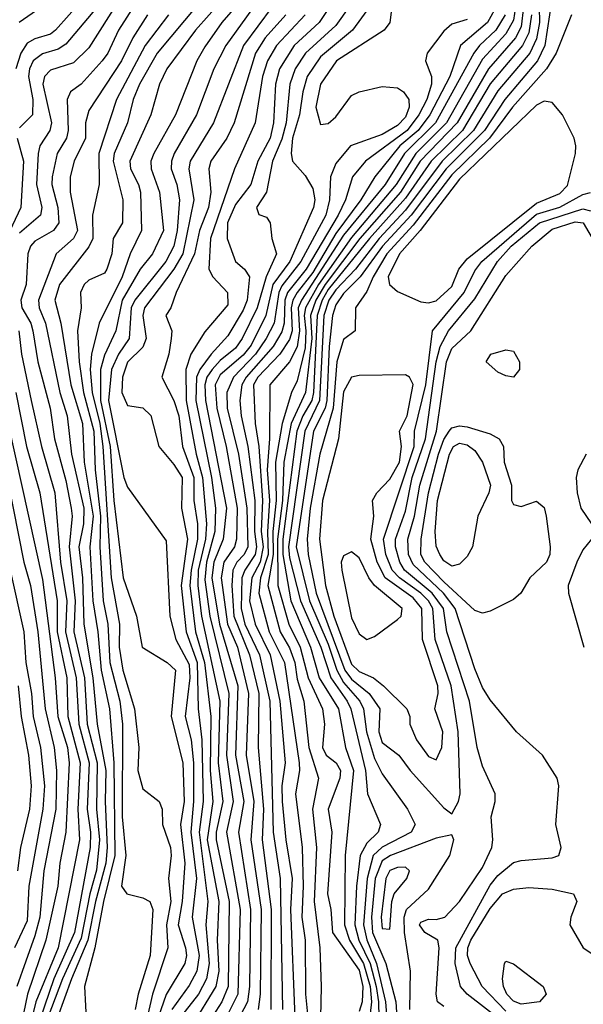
# Model space of a CAD drawing. Header units: metres. Extents: x -51132 to -49532, y -231222 to -229437.
# Tile 33 of 256: x -50811 to -50775, y -231104 to -231041. Entities that reach past the tile are written whole.
import ezdxf

# ---------------------------------------------------------------- set-up
doc = ezdxf.new("R2010")
doc.units = ezdxf.units.M
for name, color, linetype in [('CONTOUR_HALF', 8, 'Continuous'), ('CONTOUR_INDEX', 1, 'Continuous'), ('CONTOUR_INTER', 3, 'Continuous')]:
    doc.layers.add(name, color=color, linetype=linetype)

msp = doc.modelspace()

# ---------------------------------------------------------------- linework, layer by layer
at = {"layer": 'CONTOUR_HALF'}
for points, elevation in [([(-50791.973, -231034.259), (-50797.702, -231042.259), (-50798.494, -231043.759), (-50799.606, -231046.759), (-50801.054, -231049.259), (-50801.237, -231049.759), (-50801.244, -231050.259), (-50800.884, -231051.259), (-50800.715, -231052.259), (-50800.863, -231054.259), (-50801.071, -231055.259), (-50801.597, -231056.259), (-50803.602, -231058.759), (-50803.836, -231059.259), (-50803.972, -231061.259), (-50804.674, -231062.259), (-50805.127, -231063.259), (-50805.309, -231065.259), (-50804.31, -231070.259), (-50804.08, -231070.884), (-50801.58, -231074.373), (-50801.34, -231079.259), (-50800.955, -231080.759), (-50800.08, -231082.383), (-50800.036, -231083.259), (-50800.34, -231085.759), (-50799.962, -231087.259), (-50799.802, -231088.759), (-50799.796, -231091.259), (-50799.982, -231093.259), (-50799.62, -231096.259), (-50799.885, -231098.759), (-50799.45, -231101.259), (-50799.598, -231102.259), (-50800.08, -231103.196), (-50801.219, -231104.759)], 25.5), ([(-50788.351, -231035.759), (-50791.675, -231040.759), (-50793.285, -231042.259), (-50794.232, -231043.759), (-50794.49, -231044.759), (-50794.621, -231047.259), (-50794.85, -231048.259), (-50795.648, -231049.759), (-50796.09, -231051.259), (-50797.08, -231052.558), (-50797.595, -231053.759), (-50797.621, -231054.759), (-50797.094, -231056.259), (-50796.511, -231056.759), (-50796.173, -231057.259), (-50796.328, -231058.759), (-50796.58, -231059.417), (-50797.58, -231061.082), (-50798.671, -231062.259), (-50799.388, -231063.259), (-50799.604, -231063.759), (-50799.646, -231065.259), (-50798.644, -231070.259), (-50798.371, -231072.259), (-50798.417, -231073.759), (-50798.97, -231075.759), (-50799.08, -231076.906), (-50798.749, -231079.259), (-50797.528, -231084.259), (-50797.667, -231088.259), (-50797.234, -231091.259), (-50797.679, -231093.259), (-50796.786, -231098.259), (-50796.937, -231103.759), (-50799.08, -231108.025)], 23.5), ([(-50777.453, -231037.759), (-50777.398, -231040.759), (-50777.58, -231041.82), (-50778.015, -231042.759), (-50780.08, -231045.195), (-50781.66, -231047.759), (-50783.7, -231049.759), (-50786.08, -231052.93), (-50787.778, -231054.759), (-50789.301, -231056.759), (-50790.58, -231058.103), (-50791.043, -231058.759), (-50791.353, -231059.759), (-50791.638, -231065.259), (-50792.597, -231067.259), (-50793.646, -231074.759), (-50793.58, -231075.478), (-50792.882, -231078.259), (-50791.552, -231081.259), (-50790.904, -231083.259), (-50789.845, -231084.759), (-50789.623, -231085.259), (-50788.674, -231089.259), (-50788.54, -231090.759), (-50787.692, -231092.759), (-50787.842, -231093.259), (-50788.58, -231093.96), (-50789.001, -231094.759), (-50789.243, -231096.759), (-50789.362, -231099.259), (-50789.104, -231100.259), (-50788.366, -231101.759), (-50787.97, -231103.259), (-50787.822, -231104.259), (-50787.773, -231106.259)], 18.5), ([(-50787.58, -231038.603), (-50789.512, -231041.259), (-50791.58, -231043), (-50792.436, -231044.259), (-50792.734, -231045.259), (-50792.93, -231046.759), (-50793.4, -231048.259), (-50793.481, -231049.259), (-50793.389, -231049.759), (-50792.58, -231050.683), (-50792.08, -231051.528), (-50791.948, -231052.259), (-50792.043, -231052.759), (-50793.573, -231056.259), (-50794.662, -231057.759), (-50795.122, -231059.759), (-50796.08, -231061.684), (-50796.58, -231062.338), (-50798.08, -231063.611), (-50798.405, -231064.259), (-50798.302, -231065.759), (-50797.694, -231068.259), (-50796.988, -231072.259), (-50797.012, -231074.259), (-50797.149, -231074.759), (-50797.84, -231075.759), (-50798.006, -231076.759), (-50797.594, -231079.759), (-50796.949, -231081.259), (-50796.234, -231084.259), (-50796.387, -231088.259), (-50795.894, -231091.259), (-50796.095, -231093.759), (-50795.432, -231098.259), (-50795.492, -231103.759), (-50795.61, -231104.759)], 22.5), ([(-50808.08, -231038.649), (-50811.094, -231040.759)], 30.5), ([(-50797.914, -231039.259), (-50799.668, -231041.259), (-50801.54, -231043.759), (-50802.014, -231044.759), (-50802.569, -231046.759), (-50803.934, -231049.759), (-50803.896, -231050.259), (-50803.361, -231051.259), (-50803.242, -231051.759), (-50803.174, -231054.259), (-50803.899, -231055.759), (-50804.421, -231057.259), (-50805.909, -231060.259), (-50806.418, -231062.259), (-50806.493, -231063.259), (-50806.382, -231064.759), (-50805.881, -231066.759), (-50805.674, -231068.259), (-50805.146, -231076.759), (-50804.595, -231079.759), (-50804.62, -231081.259), (-50804.384, -231082.759), (-50803.634, -231085.259), (-50803.35, -231087.759), (-50803.405, -231089.259), (-50803.08, -231090.449), (-50802.029, -231091.259), (-50801.83, -231091.759), (-50801.825, -231092.759), (-50801.291, -231094.259), (-50801.249, -231094.759), (-50801.427, -231096.259), (-50801.267, -231097.759), (-50801.566, -231099.259), (-50801.459, -231100.759), (-50802.463, -231103.759), (-50802.808, -231105.259)], 26.5), ([(-50806.08, -231039.808), (-50808.08, -231042.179), (-50808.58, -231042.499), (-50809.58, -231042.806), (-50810.196, -231043.259), (-50810.437, -231043.759), (-50810.504, -231044.259), (-50810.21, -231045.759), (-50810.23, -231046.759), (-50811.08, -231047.603)], 29.5), ([(-50803.58, -231039.565), (-50804.668, -231041.259), (-50805.36, -231042.759), (-50805.724, -231043.259), (-50807.08, -231044.753), (-50807.778, -231045.259), (-50807.981, -231045.759), (-50807.916, -231047.759), (-50808.027, -231048.259), (-50808.641, -231049.259), (-50808.965, -231050.759), (-50808.993, -231051.259), (-50808.601, -231052.759), (-50808.534, -231053.759), (-50808.886, -231054.259), (-50810.08, -231054.935), (-50810.37, -231055.259), (-50810.537, -231055.759), (-50810.653, -231057.759), (-50810.992, -231058.759), (-50810.918, -231059.259), (-50810.346, -231060.259), (-50810.212, -231060.759), (-50809.899, -231062.759), (-50809.091, -231065.759), (-50808.807, -231067.759), (-50808.08, -231070.453), (-50807.74, -231072.259), (-50807.676, -231072.759), (-50807.865, -231074.759), (-50807.467, -231078.259), (-50807.552, -231080.259), (-50806.869, -231083.259), (-50806.692, -231086.259), (-50806.042, -231088.759), (-50806.096, -231091.759), (-50805.906, -231093.759), (-50806.08, -231095.723), (-50806.524, -231097.259), (-50807.08, -231100.128), (-50808.302, -231102.759), (-50809.24, -231105.259)], 28.5), ([(-50778.43, -231039.759), (-50778.58, -231041.043), (-50778.949, -231041.759), (-50780.697, -231043.759), (-50782.72, -231047.259), (-50785.119, -231049.759), (-50786.407, -231051.759), (-50789.022, -231054.759), (-50791.282, -231057.759), (-50791.877, -231058.759), (-50792.217, -231059.759), (-50792.144, -231061.259), (-50792.548, -231064.759), (-50793.478, -231066.759), (-50793.96, -231069.259), (-50794.039, -231071.759), (-50794.356, -231074.259), (-50794.337, -231077.259), (-50793.633, -231079.759), (-50792.904, -231081.259), (-50792.369, -231083.259), (-50791.456, -231085.259), (-50791.329, -231086.259), (-50791.453, -231087.759), (-50791.219, -231088.259), (-50790.572, -231088.759), (-50790.288, -231089.259), (-50790.321, -231089.759), (-50791.093, -231091.759), (-50790.847, -231093.259), (-50791.125, -231097.259), (-50790.907, -231098.259), (-50790.803, -231099.759), (-50789.08, -231102.203), (-50788.831, -231103.259), (-50788.888, -231104.259), (-50789.08, -231104.883)], 19.5), ([(-50801.431, -231040.259), (-50802.928, -231042.259), (-50804.793, -231045.759), (-50805.944, -231049.259), (-50805.927, -231051.259), (-50806.351, -231053.259), (-50806.337, -231054.759), (-50806.58, -231055.318), (-50808.482, -231057.759), (-50808.782, -231058.759), (-50808.394, -231060.259), (-50807.751, -231064.259), (-50806.993, -231066.759), (-50806.88, -231069.259), (-50806.303, -231072.759), (-50806.525, -231074.759), (-50806.338, -231078.259), (-50805.994, -231080.259), (-50805.786, -231082.759), (-50805.252, -231085.259), (-50804.965, -231088.759), (-50804.911, -231094.759), (-50805.645, -231097.759), (-50806.206, -231100.759), (-50806.871, -231103.259), (-50806.746, -231105.759)], 27.5), ([(-50793.82, -231040.259), (-50795.171, -231041.759), (-50795.798, -231042.759), (-50797.179, -231047.259), (-50797.657, -231048.259), (-50798.69, -231049.759), (-50798.81, -231050.259), (-50798.681, -231051.759), (-50798.825, -231052.759), (-50799.407, -231054.259), (-50799.733, -231055.759), (-50800.936, -231058.259), (-50801.276, -231059.259), (-50801.598, -231059.759), (-50801.216, -231060.759), (-50801.248, -231061.259), (-50801.404, -231062.259), (-50801.867, -231063.759), (-50801.08, -231065.273), (-50800.753, -231066.259), (-50800.521, -231068.259), (-50799.783, -231070.259), (-50799.784, -231071.759), (-50799.538, -231073.259), (-50799.549, -231074.259), (-50799.968, -231076.259), (-50800.036, -231077.259), (-50799.675, -231080.259), (-50799.098, -231082.259), (-50798.689, -231085.759), (-50798.725, -231089.259), (-50798.545, -231091.259), (-50798.915, -231093.759), (-50798.172, -231097.759), (-50798.268, -231100.259), (-50798.158, -231102.259), (-50798.35, -231103.259), (-50799.893, -231105.759)], 24.5), ([(-50779.62, -231040.259), (-50780.225, -231041.259), (-50781.287, -231042.259), (-50781.646, -231042.759), (-50784.139, -231047.259), (-50786.131, -231049.259), (-50787.398, -231051.259), (-50790.08, -231054.561), (-50792.812, -231058.759), (-50793.02, -231059.259), (-50792.933, -231060.759), (-50793.08, -231061.782), (-50793.58, -231062.755), (-50794.87, -231064.259), (-50794.891, -231067.759), (-50795.04, -231069.759), (-50794.885, -231071.759), (-50795.021, -231073.759), (-50794.961, -231075.259), (-50795.463, -231076.759), (-50795.584, -231077.759), (-50794.896, -231080.259), (-50793.903, -231082.259), (-50792.963, -231088.759), (-50792.936, -231089.259), (-50793.198, -231090.759), (-50792.766, -231094.259), (-50792.692, -231096.759), (-50792.794, -231098.759), (-50792.581, -231100.259), (-50792.545, -231103.759), (-50792.406, -231105.259)], 20.5), ([(-50775.318, -231040.259), (-50776.32, -231042.759), (-50776.942, -231043.759), (-50779.135, -231046.259), (-50780.628, -231048.259), (-50783.08, -231050.647), (-50785.58, -231053.898), (-50787.276, -231055.759), (-50788.177, -231057.259), (-50788.58, -231058.208), (-50789.321, -231059.259), (-50789.335, -231060.759), (-50790.08, -231061.316), (-50790.522, -231062.759), (-50790.755, -231065.759), (-50791.613, -231068.759), (-50792.257, -231072.259), (-50792.452, -231074.259), (-50792.379, -231075.259), (-50791.85, -231077.759), (-50789.999, -231082.759), (-50789.58, -231083.341), (-50788.417, -231084.259), (-50787.737, -231085.259), (-50787.798, -231086.759), (-50787.58, -231087.437), (-50786.497, -231088.259), (-50785.772, -231089.259), (-50783.58, -231091.677), (-50783.08, -231092.074), (-50782.64, -231091.259), (-50782.539, -231090.759), (-50782.65, -231086.759), (-50783.119, -231083.759), (-50784.144, -231080.759), (-50784.31, -231078.759), (-50784.591, -231078.259), (-50785.075, -231077.759), (-50786.468, -231076.759), (-50786.941, -231076.259), (-50787.342, -231075.259), (-50787.5, -231074.259), (-50785.513, -231068.259), (-50785.479, -231067.259), (-50784.759, -231064.259), (-50784.328, -231060.759), (-50782.279, -231058.259), (-50781.58, -231056.854), (-50781.127, -231056.259), (-50777.58, -231053.194), (-50776.08, -231052.729), (-50774.58, -231051.92), (-50774.08, -231051.779)], 17.5), ([(-50782.08, -231040.568), (-50783.08, -231040.872), (-50783.58, -231041.318), (-50784.667, -231042.759), (-50784.777, -231043.259), (-50784.384, -231044.259), (-50784.382, -231044.759), (-50784.701, -231045.759), (-50785.207, -231046.759), (-50785.975, -231047.759), (-50788.667, -231049.759), (-50789.506, -231050.759), (-50789.959, -231052.259), (-50790.436, -231053.259), (-50792.498, -231056.759), (-50793.712, -231058.259), (-50793.893, -231058.759), (-50793.932, -231060.259), (-50794.08, -231060.815), (-50794.646, -231061.759), (-50796.403, -231063.759), (-50796.678, -231064.259), (-50796.803, -231065.259), (-50796.726, -231066.259), (-50796.296, -231068.259), (-50795.835, -231071.759), (-50795.854, -231073.759), (-50795.723, -231074.759), (-50795.804, -231075.259), (-50796.486, -231076.259), (-50796.672, -231076.759), (-50796.709, -231078.759), (-50796.475, -231079.759), (-50795.532, -231081.759), (-50794.866, -231084.759), (-50794.655, -231093.259), (-50794.191, -231096.259), (-50794.031, -231104.759)], 21.5), ([(-50811.228, -231048.259), (-50810.826, -231049.759), (-50810.997, -231052.759), (-50812.08, -231055.055)], 29.5), ([(-50779.58, -231105.695), (-50782.078, -231103.759), (-50782.513, -231103.259), (-50782.849, -231101.759), (-50782.813, -231100.759), (-50780.58, -231096.688), (-50780.08, -231096.063), (-50779.08, -231095.227), (-50778.58, -231095.082), (-50776.58, -231094.911), (-50776.146, -231094.759), (-50775.996, -231094.259), (-50776.325, -231092.759), (-50776.144, -231090.259), (-50776.246, -231089.759), (-50777.201, -231088.259), (-50778.872, -231086.759), (-50780.58, -231084.679), (-50781.08, -231083.883), (-50781.58, -231082.669), (-50782.85, -231078.759), (-50783.615, -231077.759), (-50785.58, -231075.897), (-50785.887, -231075.259), (-50785.915, -231074.259), (-50785.493, -231072.759), (-50785.143, -231070.759), (-50784.055, -231067.259), (-50783.412, -231062.759), (-50783.08, -231061.892), (-50781.835, -231060.759), (-50779.58, -231057.167), (-50777.879, -231055.259), (-50776.58, -231054.166), (-50775.08, -231053.679), (-50774.555, -231053.759), (-50773.095, -231056.259)], 18.5), ([(-50811.32, -231064.759), (-50810.621, -231068.259), (-50809.754, -231071.259), (-50808.631, -231078.259), (-50808.628, -231080.259), (-50808.015, -231083.259), (-50807.938, -231085.759), (-50807.154, -231088.759), (-50807.307, -231091.759), (-50807.188, -231093.759), (-50808.58, -231100.743), (-50810.013, -231104.259), (-50810.52, -231106.259)], 29.5), ([(-50782.952, -231068.259), (-50782.58, -231068.035), (-50782.08, -231068.14), (-50781.58, -231068.503), (-50781.075, -231069.259), (-50780.556, -231070.759), (-50780.667, -231071.259), (-50781.383, -231072.759), (-50781.723, -231074.759), (-50782.08, -231075.375), (-50782.58, -231075.884), (-50783.08, -231076), (-50783.58, -231075.665), (-50783.856, -231075.259), (-50784.08, -231074.707), (-50784.143, -231073.759), (-50784.001, -231071.759), (-50783.224, -231068.759), (-50782.952, -231068.259)], 19.5), ([(-50812.189, -231068.759), (-50810.794, -231075.759), (-50810.37, -231077.259), (-50809.897, -231080.259), (-50809.412, -231085.259), (-50808.837, -231087.759), (-50808.672, -231089.259), (-50808.722, -231091.759), (-50809.495, -231095.759), (-50809.768, -231098.759), (-50810.08, -231099.965), (-50811.258, -231103.259)], 30.5), ([(-50774.365, -231068.759), (-50774.901, -231069.759), (-50775.014, -231070.259), (-50774.947, -231071.259), (-50774.71, -231072.259), (-50774.017, -231073.259)], 18.5), ([(-50774.023, -231074.259), (-50774.58, -231074.947), (-50774.977, -231075.759), (-50775.527, -231077.259), (-50775.522, -231077.759), (-50774.525, -231081.259)], 18.5), ([(-50789.58, -231075.078), (-50790.08, -231075.34), (-50790.237, -231075.759), (-50790.199, -231076.259), (-50789.58, -231079.362), (-50789.08, -231080.406), (-50788.58, -231080.761), (-50788.08, -231080.572), (-50786.58, -231079.465), (-50786.359, -231079.259), (-50786.281, -231078.759), (-50788.08, -231077.259), (-50788.454, -231076.759), (-50789.08, -231075.478), (-50789.58, -231075.078)], 16.5), ([(-50811.16, -231083.759), (-50810.965, -231085.759), (-50810.497, -231088.259), (-50810.33, -231090.259), (-50810.425, -231091.759), (-50811.024, -231094.259), (-50811.213, -231095.759)], 31.5), ([(-50785.783, -231104.759), (-50785.751, -231102.259), (-50786.136, -231099.759), (-50786.151, -231098.759), (-50786.011, -231098.259), (-50784.58, -231096.956), (-50783.2, -231094.759), (-50782.946, -231093.759), (-50783.08, -231093.42), (-50784.08, -231093.637)], 17.5), ([(-50784.08, -231093.637), (-50787.035, -231094.759), (-50787.58, -231095.109), (-50788.046, -231096.259), (-50788.284, -231098.759), (-50788.211, -231099.759), (-50787.354, -231101.759), (-50786.693, -231104.259), (-50786.511, -231107.259)], 17.5), ([(-50779.654, -231101.759), (-50779.58, -231101.625), (-50779.08, -231101.799), (-50777.156, -231103.259), (-50776.96, -231103.759), (-50777.393, -231104.259), (-50778.58, -231104.408), (-50779.08, -231104.211), (-50779.51, -231103.759), (-50779.734, -231103.259), (-50779.78, -231102.759), (-50779.654, -231101.759)], 19.5)]:
    msp.add_lwpolyline(points, dxfattribs=dict(at, elevation=elevation))
at = {"layer": 'CONTOUR_INDEX'}
for points, elevation in [([(-50806.971, -231039.259), (-50808.737, -231041.259), (-50809.08, -231041.523), (-50810.08, -231041.818), (-50810.58, -231042.098), (-50810.989, -231042.759), (-50811.32, -231043.759)], 30), ([(-50794.718, -231039.759), (-50796.578, -231042.259), (-50798.51, -231047.259), (-50800.03, -231049.759), (-50800.101, -231050.259), (-50799.786, -231052.259), (-50800.502, -231055.759), (-50801.08, -231056.748), (-50802.972, -231059.259), (-50803.097, -231059.759), (-50802.883, -231061.259), (-50803.08, -231061.803), (-50804.08, -231062.795), (-50804.408, -231063.759), (-50804.445, -231064.759), (-50804.08, -231065.604), (-50803.08, -231065.75), (-50802.58, -231066.252), (-50802.052, -231068.259), (-50801.08, -231069.408), (-50800.55, -231070.259), (-50800.592, -231072.259), (-50800.195, -231074.259), (-50800.612, -231077.259), (-50800.29, -231080.259), (-50799.576, -231082.259), (-50799.503, -231085.259), (-50799.262, -231087.259), (-50799.181, -231091.259), (-50799.434, -231093.259), (-50798.888, -231097.759), (-50799.006, -231099.259), (-50798.801, -231101.759), (-50798.971, -231102.759), (-50799.493, -231103.759), (-50800.58, -231105.153)], 25), ([(-50778.941, -231039.759), (-50779.08, -231040.618), (-50779.58, -231041.507), (-50781.08, -231043.143), (-50783.426, -231047.259), (-50785.412, -231049.259), (-50786.673, -231051.259), (-50789.58, -231054.694), (-50791.708, -231057.759), (-50792.54, -231059.259), (-50792.639, -231059.759), (-50792.52, -231060.759), (-50792.58, -231061.864), (-50793.08, -231063.986), (-50793.447, -231064.759), (-50794.069, -231066.759), (-50794.487, -231069.259), (-50794.456, -231071.759), (-50794.673, -231073.759), (-50794.652, -231075.259), (-50794.984, -231077.259), (-50794.182, -231080.259), (-50793.58, -231081.299), (-50793.233, -231082.259), (-50793.08, -231083.325), (-50792.656, -231084.759), (-50792.343, -231087.759), (-50791.714, -231089.759), (-50792.1, -231091.759), (-50791.831, -231094.259), (-50791.987, -231097.759), (-50791.625, -231100.759), (-50791.536, -231103.259), (-50791.57, -231105.259)], 20), ([(-50812.257, -231064.759), (-50809.58, -231076.874), (-50808.766, -231083.259), (-50808.592, -231085.759), (-50807.98, -231087.759), (-50807.872, -231088.759), (-50808.067, -231093.259), (-50808.476, -231095.259), (-50808.6, -231096.759), (-50809.365, -231100.259), (-50810.558, -231103.759), (-50811.079, -231106.259)], 30)]:
    msp.add_lwpolyline(points, dxfattribs=dict(at, elevation=elevation))
at = {"layer": 'CONTOUR_INTER'}
for points, elevation in [([(-50795.074, -231034.259), (-50802.161, -231042.759), (-50803.303, -231044.759), (-50803.706, -231045.759), (-50804.084, -231047.259), (-50804.937, -231049.259), (-50805.017, -231049.759), (-50804.38, -231052.259), (-50804.405, -231053.759), (-50805.019, -231054.759), (-50805.105, -231055.759), (-50805.412, -231056.759), (-50805.58, -231057.009), (-50806.58, -231057.472), (-50806.888, -231057.759), (-50807.136, -231058.259), (-50807.086, -231059.259), (-50807.327, -231060.759), (-50807.208, -231062.759), (-50806.938, -231064.759), (-50806.271, -231067.259), (-50806.171, -231069.759), (-50805.837, -231072.759), (-50805.87, -231074.759), (-50805.664, -231078.259), (-50805.362, -231079.759), (-50805.217, -231082.259), (-50804.584, -231084.759), (-50804.409, -231086.259), (-50804.417, -231092.259), (-50804.197, -231094.759), (-50804.48, -231096.759), (-50804.12, -231097.259), (-50803.08, -231097.504), (-50802.63, -231097.759), (-50802.437, -231098.259), (-50802.607, -231101.259), (-50803.384, -231103.759), (-50803.578, -231104.759)], 27), ([(-50787.974, -231037.259), (-50790.58, -231040.965), (-50792.554, -231042.759), (-50793.219, -231043.759), (-50793.569, -231044.759), (-50793.8, -231047.259), (-50794.08, -231048.338), (-50794.694, -231049.759), (-50795.087, -231051.759), (-50795.731, -231052.759), (-50795.58, -231053.208), (-50795.08, -231053.375), (-50794.836, -231053.759), (-50794.729, -231054.759), (-50794.429, -231055.759), (-50795.107, -231057.259), (-50795.681, -231059.259), (-50796.652, -231061.259), (-50797.08, -231061.885), (-50798.08, -231062.673), (-50798.607, -231063.259), (-50798.948, -231063.759), (-50799.072, -231064.259), (-50799.022, -231065.259), (-50797.673, -231072.259), (-50797.875, -231074.259), (-50798.483, -231075.759), (-50798.609, -231076.759), (-50798.115, -231079.759), (-50796.938, -231083.759), (-50797.082, -231088.259), (-50796.544, -231091.259), (-50796.896, -231093.259), (-50796.11, -231098.259), (-50796.176, -231103.259), (-50796.299, -231104.259), (-50798.412, -231108.259)], 23), ([(-50804.61, -231039.259), (-50806.58, -231042.398), (-50807.58, -231043.371), (-50809.08, -231043.861), (-50809.46, -231044.259), (-50809.558, -231044.759), (-50808.998, -231047.259), (-50809.114, -231047.759), (-50809.762, -231048.759), (-50809.876, -231049.259), (-50809.982, -231051.259), (-50809.632, -231052.759), (-50809.715, -231053.259), (-50811.08, -231054.422)], 29), ([(-50776.603, -231039.259), (-50777.052, -231042.259), (-50777.511, -231043.259), (-50779.644, -231045.759), (-50780.947, -231047.759), (-50783.442, -231050.259), (-50785.714, -231053.259), (-50787.562, -231055.259), (-50789.002, -231057.259), (-50790.08, -231058.329), (-50790.58, -231059.063), (-50790.793, -231059.759), (-50791.027, -231061.759), (-50791.173, -231065.259), (-50791.266, -231065.759), (-50792.024, -231067.259), (-50793.145, -231074.759), (-50792.297, -231078.259), (-50791.08, -231081.077), (-50790.518, -231082.759), (-50790.08, -231083.55), (-50789.033, -231084.759), (-50788.789, -231085.259), (-50788.606, -231086.759), (-50788.08, -231088.484), (-50787.58, -231089.465), (-50785.934, -231091.759), (-50785.44, -231092.759), (-50785.707, -231093.259), (-50787.58, -231094.22), (-50788.174, -231094.759), (-50788.563, -231096.259), (-50788.8, -231099.259), (-50788.58, -231100.239), (-50787.953, -231101.759), (-50787.37, -231104.259), (-50787.207, -231106.259)], 18), ([(-50797.08, -231039.759), (-50797.968, -231040.759), (-50799.08, -231042.35), (-50799.593, -231043.259), (-50800.977, -231046.759), (-50802.387, -231049.259), (-50802.565, -231049.759), (-50802.539, -231050.259), (-50802.011, -231051.759), (-50801.759, -231054.259), (-50802.473, -231055.759), (-50803.252, -231056.759), (-50804.438, -231058.759), (-50804.829, -231060.759), (-50805.58, -231062.327), (-50805.836, -231063.259), (-50805.826, -231065.259), (-50805.207, -231068.259), (-50804.958, -231071.759), (-50804.353, -231076.759), (-50803.503, -231079.259), (-50803.128, -231081.259), (-50801.512, -231082.259), (-50800.973, -231082.759), (-50801.263, -231085.759), (-50800.498, -231088.759), (-50800.421, -231091.259), (-50800.652, -231092.759), (-50800.358, -231095.259), (-50800.548, -231097.759), (-50800.794, -231099.259), (-50800.319, -231100.759), (-50800.255, -231101.259), (-50800.374, -231101.759), (-50801.58, -231103.768), (-50802.437, -231106.259)], 26), ([(-50786.955, -231039.759), (-50787.091, -231040.759), (-50787.455, -231041.259), (-50790.545, -231043.259), (-50791.58, -231044.759), (-50791.872, -231046.259), (-50791.58, -231047.387), (-50791.08, -231047.302), (-50790.58, -231046.882), (-50789.58, -231045.502), (-50789.08, -231045.26), (-50787.58, -231044.907), (-50786.58, -231045.009), (-50786.201, -231045.259), (-50785.862, -231045.759), (-50785.843, -231046.259), (-50786.08, -231046.91), (-50786.58, -231047.451), (-50787.58, -231048.02), (-50789.641, -231048.759), (-50790.58, -231049.911), (-50790.932, -231050.759), (-50790.991, -231052.259), (-50791.232, -231053.259), (-50792.848, -231056.259), (-50794.08, -231057.834), (-50794.282, -231058.259), (-50794.58, -231060.258), (-50795.101, -231061.259), (-50795.788, -231062.259), (-50797.211, -231063.759), (-50797.646, -231064.759), (-50797.625, -231065.759), (-50796.899, -231068.759), (-50796.354, -231072.259), (-50796.294, -231074.759), (-50796.516, -231075.259), (-50796.989, -231075.759), (-50797.25, -231076.259), (-50797.325, -231077.259), (-50797.187, -231079.259), (-50796.171, -231081.759), (-50795.574, -231084.259), (-50795.616, -231087.759), (-50795.281, -231091.759), (-50795.363, -231093.759), (-50794.77, -231098.259), (-50794.789, -231104.759)], 22), ([(-50780.08, -231039.555), (-50780.762, -231040.759), (-50782.516, -231042.259), (-50783.192, -231044.259), (-50784.495, -231046.759), (-50785.246, -231047.759), (-50786.43, -231048.759), (-50788.065, -231050.759), (-50788.961, -231052.259), (-50790.58, -231054.454), (-50792.08, -231056.98), (-50793.08, -231058.274), (-50793.374, -231058.759), (-50793.481, -231059.259), (-50793.424, -231060.759), (-50793.58, -231061.32), (-50794.214, -231062.259), (-50795.641, -231063.759), (-50795.91, -231064.259), (-50795.82, -231066.759), (-50795.582, -231068.259), (-50795.336, -231071.759), (-50795.413, -231073.759), (-50795.302, -231074.759), (-50795.486, -231075.759), (-50796.037, -231076.759), (-50796.178, -231078.259), (-50795.812, -231079.759), (-50794.846, -231081.759), (-50794.203, -231084.759), (-50793.869, -231088.759), (-50794.081, -231090.259), (-50794.057, -231091.259), (-50793.815, -231093.759), (-50793.406, -231096.259), (-50793.518, -231098.259), (-50793.249, -231105.259)], 21), ([(-50802.778, -231040.259), (-50803.728, -231041.759), (-50804.465, -231043.259), (-50806.58, -231046.473), (-50806.81, -231047.259), (-50806.81, -231048.259), (-50807.532, -231049.759), (-50807.791, -231050.759), (-50807.791, -231051.759), (-50807.324, -231054.259), (-50807.583, -231054.759), (-50808.697, -231055.759), (-50809.851, -231058.759), (-50809.801, -231059.259), (-50809.401, -231060.259), (-50808.461, -231064.759), (-50807.99, -231066.259), (-50807.701, -231068.759), (-50806.917, -231072.259), (-50806.924, -231073.259), (-50807.23, -231074.759), (-50806.988, -231076.759), (-50806.902, -231079.759), (-50806.322, -231083.259), (-50806.041, -231086.259), (-50805.485, -231089.259), (-50805.537, -231091.259), (-50805.398, -231094.259), (-50805.492, -231095.259), (-50806.161, -231097.759), (-50806.653, -231100.259), (-50807.716, -231102.759), (-50808.61, -231105.259)], 28), ([(-50792.569, -231040.259), (-50794.43, -231042.259), (-50795.018, -231043.259), (-50795.328, -231044.259), (-50795.82, -231047.259), (-50797.145, -231050.259), (-50798.709, -231054.759), (-50798.807, -231056.759), (-50798.559, -231057.259), (-50797.606, -231058.259), (-50797.58, -231059.07), (-50799.08, -231060.825), (-50799.985, -231062.259), (-50800.302, -231063.259), (-50800.288, -231065.259), (-50799.637, -231068.759), (-50799.214, -231070.259), (-50798.954, -231073.259), (-50799.023, -231074.259), (-50799.505, -231076.259), (-50799.53, -231077.259), (-50799.294, -231079.259), (-50798.11, -231084.759), (-50798.199, -231088.759), (-50797.901, -231091.259), (-50798.339, -231093.259), (-50798.347, -231093.759), (-50797.493, -231097.759), (-50797.568, -231103.259), (-50797.973, -231104.259), (-50798.944, -231105.759)], 24), ([(-50777.912, -231040.259), (-50778.08, -231041.431), (-50778.5, -231042.259), (-50780.58, -231044.748), (-50782.385, -231047.759), (-50784.419, -231049.759), (-50786.08, -231052.144), (-50788.405, -231054.759), (-50791.08, -231058.074), (-50791.478, -231058.759), (-50791.796, -231059.759), (-50792.031, -231064.759), (-50792.141, -231065.259), (-50792.716, -231066.259), (-50793.112, -231067.259), (-50794.023, -231074.259), (-50794.012, -231075.259), (-50793.498, -231078.259), (-50792.236, -231081.259), (-50791.659, -231083.259), (-50790.41, -231085.259), (-50789.968, -231087.759), (-50789.435, -231089.259), (-50789.983, -231094.759), (-50790.026, -231099.259), (-50789.691, -231100.259), (-50788.792, -231101.759), (-50788.359, -231103.259), (-50788.282, -231104.259), (-50788.437, -231105.759)], 19), ([(-50777.58, -231046.124), (-50782.58, -231050.913), (-50785.125, -231054.259), (-50786.47, -231055.759), (-50787.204, -231057.259), (-50787.119, -231057.759), (-50786.58, -231058.196), (-50785.08, -231058.872), (-50784.58, -231058.929), (-50784.08, -231058.807), (-50783.08, -231057.881), (-50782.614, -231056.759), (-50782.08, -231056.082), (-50777.58, -231052.474), (-50776.08, -231051.849), (-50775.58, -231051.324), (-50775.069, -231049.259), (-50775.028, -231048.759), (-50775.156, -231048.259), (-50775.901, -231046.759), (-50776.58, -231045.944), (-50777.08, -231045.86), (-50777.58, -231046.124)], 17), ([(-50783.58, -231104.552), (-50783.991, -231104.259), (-50784.081, -231103.759), (-50783.887, -231100.759), (-50783.98, -231100.259), (-50784.823, -231099.759), (-50785.176, -231099.259), (-50785.08, -231099.078), (-50784.58, -231098.898), (-50784.08, -231098.925), (-50783.532, -231098.759), (-50782.58, -231097.74), (-50781.08, -231095.552), (-50780.481, -231094.259), (-50780.409, -231093.759), (-50780.521, -231092.259), (-50780.272, -231091.259), (-50780.274, -231090.759), (-50781.08, -231088.966), (-50781.433, -231087.759), (-50781.933, -231084.759), (-50783.392, -231080.259), (-50783.607, -231078.759), (-50784.338, -231077.759), (-50786.128, -231076.259), (-50786.45, -231075.759), (-50786.724, -231074.759), (-50786.712, -231074.259), (-50786.08, -231072.444), (-50785.65, -231070.259), (-50784.784, -231067.759), (-50784.085, -231062.759), (-50783.823, -231061.759), (-50783.276, -231060.759), (-50781.58, -231058.67), (-50780.119, -231056.259), (-50779.218, -231055.259), (-50777.399, -231053.759), (-50774.58, -231052.85), (-50774.08, -231052.981)], 18), ([(-50811.113, -231060.759), (-50810.959, -231062.259), (-50810.318, -231065.259), (-50809.644, -231068.259), (-50808.788, -231071.259), (-50808.419, -231075.759), (-50808.014, -231078.259), (-50808.099, -231080.259), (-50807.407, -231083.259), (-50807.243, -231086.259), (-50806.573, -231088.759), (-50806.698, -231091.759), (-50806.48, -231093.259), (-50806.496, -231094.259), (-50807.512, -231099.759), (-50808.857, -231102.759), (-50810.394, -231107.259)], 29), ([(-50780.547, -231062.259), (-50779.58, -231061.986), (-50779.08, -231062.079), (-50778.684, -231062.759), (-50778.681, -231063.259), (-50779.08, -231063.748), (-50779.58, -231063.676), (-50780.08, -231063.425), (-50780.84, -231062.759), (-50780.547, -231062.259)], 19), ([(-50789.08, -231063.641), (-50789.58, -231063.76), (-50790.08, -231064.709), (-50790.409, -231067.759), (-50791.455, -231071.759), (-50791.635, -231074.259), (-50791.259, -231077.259), (-50790.71, -231079.259), (-50789.58, -231082.37), (-50789.08, -231082.835), (-50788.135, -231083.259), (-50787.487, -231083.759), (-50785.984, -231085.259), (-50785.794, -231085.759), (-50785.802, -231086.259), (-50785.357, -231087.259), (-50784.58, -231088.349), (-50784.08, -231088.57), (-50783.71, -231087.759), (-50783.658, -231086.759), (-50784.164, -231085.259), (-50783.952, -231084.259), (-50783.981, -231083.759), (-50784.969, -231080.759), (-50785.018, -231078.759), (-50785.58, -231078.07), (-50787.39, -231076.759), (-50787.914, -231075.759), (-50788.314, -231074.259), (-50788.116, -231072.759), (-50788.218, -231071.759), (-50787.923, -231071.259), (-50787.08, -231070.378), (-50786.453, -231069.259), (-50786.329, -231068.259), (-50786.467, -231067.259), (-50785.963, -231066.259), (-50785.58, -231064.225), (-50785.807, -231063.759), (-50786.08, -231063.599), (-50789.08, -231063.641)], 17), ([(-50783.234, -231067.259), (-50783.08, -231067.043), (-50782.58, -231066.908), (-50782.08, -231066.967), (-50780.58, -231067.436), (-50779.998, -231067.759), (-50779.726, -231068.259), (-50779.675, -231069.259), (-50779.214, -231070.759), (-50779.201, -231071.759), (-50779.08, -231072.003), (-50778.58, -231072.137), (-50777.58, -231071.801), (-50777.08, -231072.212), (-50776.963, -231072.759), (-50776.69, -231074.759), (-50776.726, -231075.259), (-50776.947, -231075.759), (-50778.025, -231076.759), (-50778.61, -231077.759), (-50779.08, -231078.168), (-50780.58, -231078.928), (-50781.08, -231079.064), (-50781.58, -231078.875), (-50783.58, -231077.022), (-50784.827, -231075.759), (-50785.075, -231075.259), (-50785.058, -231074.259), (-50784.589, -231071.259), (-50783.926, -231068.759), (-50783.58, -231067.795), (-50783.234, -231067.259)], 19), ([(-50811.694, -231076.259), (-50810.799, -231080.259), (-50810.679, -231082.259), (-50810.311, -231084.259), (-50810.189, -231085.759), (-50809.716, -231087.759), (-50809.468, -231090.259), (-50809.56, -231091.759), (-50810.483, -231096.759), (-50810.58, -231099.005), (-50811.411, -231100.759)], 31), ([(-50787.08, -231095.731), (-50787.346, -231096.259), (-50787.651, -231098.759), (-50787.58, -231099.493), (-50787.08, -231099.544), (-50786.953, -231097.759), (-50786.805, -231097.259), (-50785.986, -231096.259), (-50785.812, -231095.759), (-50786.08, -231095.528), (-50786.58, -231095.544), (-50787.08, -231095.731)], 17), ([(-50779.58, -231104.862), (-50781.106, -231103.259), (-50781.877, -231101.759), (-50782.061, -231101.259), (-50782.031, -231100.759), (-50781.829, -231100.259), (-50780.58, -231098.2), (-50779.792, -231097.259)], 19), ([(-50779.792, -231097.259), (-50779.08, -231096.939), (-50778.08, -231096.843), (-50776.58, -231096.956), (-50775.179, -231097.259), (-50774.979, -231097.759), (-50775.372, -231098.759), (-50775.423, -231099.259), (-50774.562, -231100.759), (-50772.58, -231102.062), (-50771.845, -231102.759), (-50771.575, -231103.759), (-50770.971, -231104.759)], 19)]:
    msp.add_lwpolyline(points, dxfattribs=dict(at, elevation=elevation))

doc.saveas('drawing.dxf')
